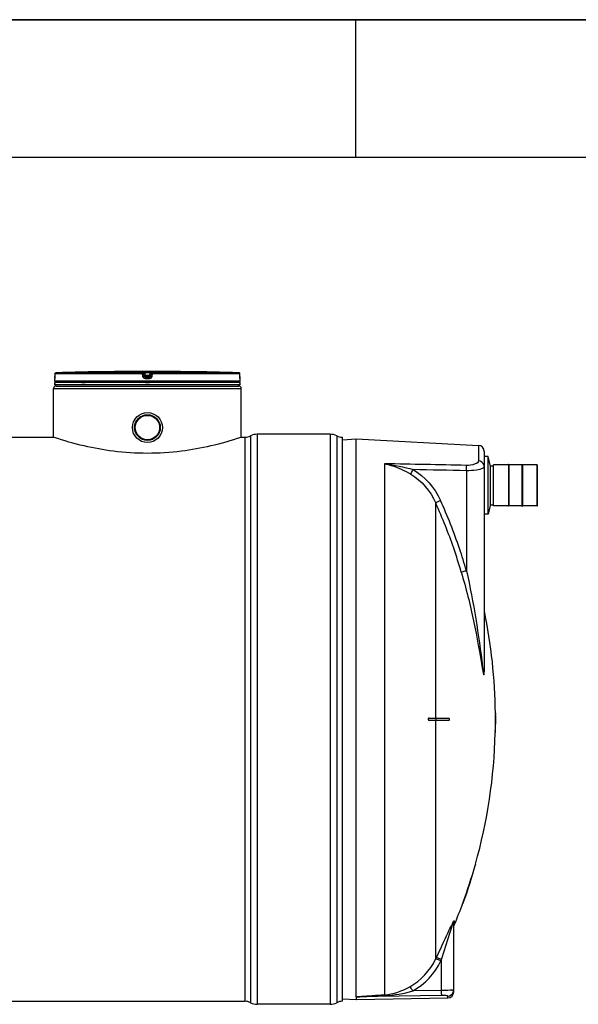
# Model space of a CAD drawing. Header units: millimetres. Extents: x 0 to 297, y 0 to 210.
# Tile 18 of 31: x 124 to 165, y 139 to 210. Entities that reach past the tile are written whole.
import ezdxf

# ---------------------------------------------------------------- set-up
doc = ezdxf.new("R2010")
doc.units = ezdxf.units.MM
doc.header["$LTSCALE"] = 16.335
doc.layers.get('0').update_dxf_attribs({"linetype": 'CONTINUOUS'})
for name, color, linetype in [('01_GLOBAL', 7, 'CONTINUOUS'), ('08_SURFACES', 7, 'CONTINUOUS'), ('AXES_REF', 7, 'CONTINUOUS')]:
    doc.layers.add(name, color=color, linetype=linetype)

# ---------------------------------------------------------------- blocks, each defined once
blk = doc.blocks.new('MARGEA4_BL0', base_point=(148.514, 105.014))
at = {"color": 7, "linetype": 'Continuous'}
for p, q in [((297.014, 210.014), (0.014, 210.014)), ((148.514, 210.014), (148.514, 200.014)), ((287.014, 200.014), (10.014, 200.014))]:
    blk.add_line(p, q, dxfattribs=at)

msp = doc.modelspace()

# ---------------------------------------------------------------- linework, layer by layer
at = {"color": 7, "linetype": 'Continuous'}
for p, q in [((0, 210), (297, 210)), ((126.723, 184.322), (126.722, 184.123)), ((130.688, 184.481), (130.511, 184.479)), ((130.637, 184.481), (130.614, 184.48)), ((130.688, 184.481), (130.687, 184.481)), ((130.688, 184.481), (130.688, 184.481)), ((136.177, 184.481), (136.176, 184.481)), ((136.353, 184.479), (136.177, 184.481)), ((136.183, 184.481), (136.177, 184.481)), ((136.238, 184.48), (136.183, 184.481)), ((136.263, 184.48), (136.238, 184.48)), ((140.142, 184.112), (140.141, 184.322)), ((126.714, 183.789), (126.714, 183.968)), ((140.15, 183.7), (126.714, 183.7)), ((126.714, 183.524), (126.714, 183.7)), ((126.719, 184.009), (126.718, 184.001)), ((126.72, 184.028), (126.719, 184.018)), ((126.719, 184.018), (126.719, 184.009)), ((126.721, 184.063), (126.72, 184.051)), ((126.72, 184.051), (126.72, 184.039)), ((126.72, 184.039), (126.72, 184.028)), ((126.722, 184.123), (126.721, 184.107)), ((126.721, 184.107), (126.721, 184.092)), ((126.721, 184.092), (126.721, 184.077)), ((126.721, 184.077), (126.721, 184.063)), ((126.749, 183.7), (126.749, 183.704)), ((140.114, 183.7), (140.114, 183.704)), ((140.142, 184.101), (140.142, 184.116)), ((140.142, 184.087), (140.142, 184.105)), ((140.143, 184.073), (140.142, 184.091)), ((140.143, 184.061), (140.143, 184.077)), ((140.143, 184.049), (140.143, 184.064)), ((140.144, 184.038), (140.143, 184.052)), ((140.144, 184.027), (140.144, 184.041)), ((140.144, 184.018), (140.144, 184.03)), ((140.145, 184.01), (140.144, 184.021)), ((140.145, 184.003), (140.145, 184.012)), ((140.145, 183.998), (140.145, 184.005)), ((140.146, 183.994), (140.145, 184)), ((140.146, 183.991), (140.146, 183.995)), ((140.15, 183.789), (140.15, 183.968)), ((140.15, 183.524), (140.15, 183.7)), ((140.15, 183.524), (126.714, 183.524)), ((126.802, 183.435), (126.802, 183.524)), ((126.802, 183.435), (140.061, 183.435)), ((140.061, 183.435), (140.061, 183.524)), ((84.109, 179.723), (126.626, 179.723)), ((126.653, 179.714), (126.626, 179.723)), ((140.238, 179.723), (140.21, 179.714)), ((140.238, 179.723), (140.503, 179.723)), ((146.691, 179.944), (141.387, 179.944)), ((147.575, 138.815), (147.575, 179.723)), ((147.577, 179.546), (148.582, 179.599)), ((148.582, 179.599), (157.445, 179.135)), ((148.582, 139.131), (148.582, 179.599)), ((157.864, 178.693), (157.864, 162.92)), ((158.288, 177.706), (158.288, 174.767)), ((158.288, 177.651), (158.535, 177.651)), ((158.535, 174.769), (158.535, 177.704)), ((159.623, 177.713), (158.544, 177.713)), ((159.658, 177.748), (159.623, 177.748)), ((159.623, 177.748), (159.623, 174.725)), ((159.658, 177.748), (159.658, 174.725)), ((160.595, 177.713), (159.658, 177.713)), ((160.595, 177.748), (160.63, 177.748)), ((160.595, 177.748), (160.595, 174.725)), ((160.63, 177.748), (160.63, 174.725)), ((161.709, 177.713), (160.63, 177.713)), ((161.717, 174.769), (161.717, 177.704)), ((158.288, 174.822), (158.535, 174.822)), ((159.623, 174.76), (158.544, 174.76)), ((159.658, 174.725), (159.623, 174.725)), ((160.595, 174.76), (159.658, 174.76)), ((160.595, 174.725), (160.63, 174.725)), ((161.709, 174.76), (160.63, 174.76)), ((155.654, 139.496), (155.654, 144.493)), ((146.691, 138.594), (141.387, 138.594)), ((147.577, 138.991), (148.583, 138.938)), ((148.583, 139.128), (148.583, 138.938)), ((148.59, 138.938), (155.219, 139.054))]:
    msp.add_line(p, q, dxfattribs=at)
at = {"color": 9, "linetype": 'Continuous'}
for p, q in [((126.723, 184.321), (126.722, 184.123)), ((126.723, 184.321), (126.723, 184.322)), ((133.084, 184.321), (126.723, 184.321)), ((133.088, 184.41), (126.809, 184.41)), ((133.109, 184.123), (133.084, 184.321)), ((133.088, 184.41), (133.088, 184.479)), ((133.176, 184.332), (133.176, 184.402)), ((133.201, 184.203), (133.176, 184.402)), ((133.201, 184.134), (133.176, 184.332)), ((133.267, 184.481), (133.267, 184.392)), ((133.267, 184.481), (133.432, 184.481)), ((133.289, 184.215), (133.267, 184.392)), ((133.597, 184.392), (133.267, 184.392)), ((133.432, 184.481), (133.597, 184.481)), ((133.597, 184.392), (133.575, 184.215)), ((133.597, 184.481), (133.597, 184.392)), ((133.687, 184.402), (133.662, 184.203)), ((133.687, 184.332), (133.662, 184.134)), ((133.687, 184.402), (133.687, 184.332)), ((133.78, 184.321), (133.754, 184.123)), ((133.775, 184.479), (133.775, 184.41)), ((140.055, 184.41), (133.775, 184.41)), ((140.141, 184.321), (133.78, 184.321)), ((136.176, 184.481), (136.176, 184.481)), ((140.141, 184.321), (140.141, 184.322)), ((140.142, 184.123), (140.141, 184.321)), ((126.715, 183.968), (126.714, 183.968)), ((140.15, 183.789), (126.714, 183.789)), ((126.722, 184.123), (126.722, 184.123)), ((126.749, 183.704), (126.778, 183.704)), ((128.665, 183.704), (128.907, 183.704)), ((133.201, 184.203), (133.201, 184.134)), ((133.201, 184.203), (133.202, 184.197)), ((133.432, 183.968), (133.287, 183.968)), ((133.288, 184.126), (133.289, 184.126)), ((133.575, 184.215), (133.289, 184.215)), ((133.289, 184.215), (133.289, 184.056)), ((133.575, 184.126), (133.289, 184.126)), ((133.432, 184.056), (133.289, 184.056)), ((133.29, 183.704), (133.573, 183.704)), ((133.575, 184.056), (133.432, 184.056)), ((133.577, 183.968), (133.432, 183.968)), ((133.575, 184.056), (133.575, 184.215)), ((133.576, 184.126), (133.575, 184.126)), ((133.662, 184.203), (133.662, 184.197)), ((133.662, 184.134), (133.662, 184.203)), ((140.086, 183.704), (140.114, 183.704)), ((140.142, 184.123), (140.142, 184.123)), ((140.15, 183.968), (140.148, 183.968)), ((140.503, 179.723), (140.503, 138.815)), ((140.919, 179.827), (140.919, 138.711)), ((141.387, 179.944), (141.387, 138.594)), ((146.691, 179.944), (146.691, 138.594)), ((147.159, 179.827), (147.159, 138.711)), ((157.445, 179.135), (157.445, 178.019)), ((150.639, 177.802), (150.639, 139.288)), ((156.573, 177.297), (156.573, 170.048)), ((158.544, 174.76), (158.544, 177.713)), ((161.709, 174.76), (161.709, 177.713)), ((154.332, 174.984), (154.364, 174.914)), ((154.332, 174.984), (154.364, 174.914)), ((157.873, 162.879), (157.873, 167.127)), ((155.688, 144.659), (155.688, 144.334)), ((154.332, 141.868), (154.377, 141.96)), ((154.342, 141.888), (154.377, 141.96)), ((154.725, 141.746), (154.77, 141.84)), ((154.735, 141.767), (154.77, 141.84)), ((154.77, 139.601), (154.77, 141.84)), ((154.77, 139.601), (152.681, 139.564)), ((148.59, 139.129), (148.583, 139.128)), ((154.778, 139.24), (148.59, 139.129)), ((148.59, 138.938), (148.59, 139.129)), ((155.219, 139.054), (155.219, 139.189))]:
    msp.add_line(p, q, dxfattribs=at)
at = {"color": 7, "linetype": 'Continuous'}
for points in [[(130.614, 184.48), (130.587, 184.48), (130.573, 184.48), (130.558, 184.48)], [(130.687, 184.481), (130.647, 184.481), (130.637, 184.481)], [(126.718, 184.001), (126.718, 183.995), (126.718, 183.992), (126.718, 183.99), (126.718, 183.988), (126.717, 183.986), (126.717, 183.985), (126.717, 183.984), (126.717, 183.983)], [(140.146, 183.984), (140.146, 183.984), (140.146, 183.983), (140.146, 183.983), (140.146, 183.983), (140.146, 183.983), (140.146, 183.984), (140.146, 183.985), (140.146, 183.987), (140.146, 183.989), (140.146, 183.991)], [(148.582, 139.131), (148.582, 139.131), (148.583, 139.13), (148.583, 139.13), (148.583, 139.129), (148.583, 139.129), (148.583, 139.128)]]:
    msp.add_lwpolyline(points, dxfattribs=at)
at = {"color": 9, "linetype": 'Continuous'}
msp.add_lwpolyline([(157.873, 162.879), (157.871, 162.883), (157.869, 162.888), (157.868, 162.892), (157.866, 162.897), (157.865, 162.902), (157.865, 162.906), (157.864, 162.911), (157.864, 162.915), (157.864, 162.92)], dxfattribs=at)
at = {"color": 7, "linetype": 'Continuous'}
for radius in [1.087, 0.933]:
    msp.add_circle((133.432, 180.43), radius, dxfattribs=at)
for centre, radius, start, end in [((126.811, 184.321), 0.0884, 91.48637, 179.62893), ((133.432, -70.83), 255.326, 90.65549, 91.48637), ((133.432, -70.827), 255.323, 89.3842, 90.6158), ((133.432, -70.827), 255.323, 88.51363, 89.34452), ((140.052, 184.321), 0.0884, 0.47139, 88.50968), ((126.802, 183.968), 0.0884, 162.87448, 180), ((126.802, 183.789), 0.0884, 180, 235.73564), ((126.772, 183.704), 0.023, 148.62171, 180), ((140.061, 183.789), 0.0884, 304.26436, 360), ((140.091, 183.704), 0.023, 0, 31.37829), ((140.061, 183.968), 0.0884, 0, 17.12565), ((140.503, 180.607), 0.884, 270, 298.07249), ((141.387, 178.949), 0.994, 90, 118.07249), ((146.691, 178.949), 0.994, 61.92751, 90), ((147.575, 180.607), 0.884, 241.92751, 270), ((157.422, 178.693), 0.442, 0, 87), ((158.544, 177.704), 0.00884, 90, 180), ((161.709, 177.704), 0.00884, 0, 90), ((158.544, 174.769), 0.00884, 180, 270), ((161.709, 174.769), 0.00884, 270, 360), ((155.212, 139.496), 0.442, 271, 360), ((140.503, 137.931), 0.884, 61.92751, 90), ((141.387, 139.588), 0.994, 241.92751, 270), ((146.691, 139.588), 0.994, 270, 298.07249), ((147.575, 137.931), 0.884, 90, 118.07249)]:
    msp.add_arc(centre, radius, start, end, dxfattribs=at)
at = {"color": 9, "linetype": 'Continuous'}
for centre, radius, start, end in [((126.811, 184.323), 0.0872, 111.89615, 113.75107), ((126.811, 184.321), 0.0884, 106.34007, 111.88872), ((126.811, 184.321), 0.0892, 102.40753, 106.3459), ((126.811, 184.321), 0.0891, 98.98398, 102.40912), ((126.811, 184.322), 0.0877, 91.51272, 99.00012), ((140.052, 184.322), 0.0877, 81.1124, 88.48797), ((140.052, 184.321), 0.089, 79.42687, 81.12919), ((140.052, 184.321), 0.0892, 73.84944, 79.42649), ((140.052, 184.321), 0.0889, 72.25551, 73.84867), ((140.053, 184.322), 0.0878, 65.31722, 72.26949), ((140.052, 184.322), 0.0878, 58.46483, 65.29406), ((126.804, 183.968), 0.0884, 169.25754, 179.96117), ((123.698, 184.137), 3.024, 357.85236, 359.726), ((134.15, 177.312), 6.957, 97.11147, 97.47559), ((132.713, 177.312), 6.957, 82.52441, 82.88853), ((143.209, 184.138), 3.067, 180.28324, 182.05321), ((140.06, 183.968), 0.0884, 0.03872, 10.74603), ((120.564, 159.616), 37.489, 18.71813, 24.46984), ((120.596, 159.631), 37.065, 18.95632, 24.35031), ((120.618, 159.64), 37.042, 16.15397, 18.95452), ((120.588, 159.625), 37.464, 16.15397, 18.7161), ((162.086, 141.168), 7.315, 152.97971, 154.05481), ((160.727, 142.477), 5.484, 159.72675, 160.85326), ((158.926, 142.777), 3.769, 152.0081, 152.94282), ((155.363, 143.448), 3.836, 272.3448, 273.0337), ((155.215, 139.628), 0.438, 339.67961, 345.1144), ((155.212, 139.629), 0.442, 345.10838, 352.48322), ((155.22, 139.628), 0.434, 352.46954, 359.97748)]:
    msp.add_arc(centre, radius, start, end, dxfattribs=at)
for points in [[(126.723, 184.321), (126.723, 184.354), (126.746, 184.389), (126.776, 184.402)], [(133.088, 184.479), (133.127, 184.479), (133.171, 184.44), (133.176, 184.402)], [(133.088, 184.41), (133.127, 184.41), (133.171, 184.371), (133.176, 184.332)], [(133.775, 184.479), (133.736, 184.479), (133.692, 184.44), (133.687, 184.402)], [(133.687, 184.332), (133.692, 184.371), (133.736, 184.41), (133.775, 184.41)], [(140.141, 184.321), (140.141, 184.35), (140.123, 184.382), (140.098, 184.397)], [(133.289, 184.056), (133.25, 184.056), (133.206, 184.095), (133.201, 184.134)], [(133.662, 184.134), (133.658, 184.095), (133.614, 184.056), (133.575, 184.056)], [(157.849, 177.707), (157.805, 177.871), (157.615, 178.01), (157.445, 178.019)], [(156.557, 177.686), (154.584, 177.726), (152.612, 177.765), (150.639, 177.802)], [(150.639, 177.802), (151.339, 177.726), (152.033, 177.577), (152.709, 177.376)], [(152.709, 177.376), (153.569, 176.879), (154.274, 176.049), (154.686, 175.144)], [(156.573, 177.297), (155.285, 177.324), (153.997, 177.35), (152.709, 177.376)], [(157.864, 177.602), (157.864, 177.637), (157.859, 177.673), (157.849, 177.707)], [(152.534, 177.045), (153.321, 176.585), (153.961, 175.817), (154.332, 174.984)], [(155.654, 144.493), (155.654, 144.547), (155.66, 144.611), (155.699, 144.648)], [(152.474, 139.871), (153.268, 140.314), (153.938, 141.048), (154.332, 141.868)], [(152.681, 139.564), (153.552, 140.048), (154.29, 140.849), (154.725, 141.746)], [(150.639, 139.288), (151.279, 139.33), (151.914, 139.558), (152.474, 139.871)], [(150.656, 139.228), (151.339, 139.256), (152.023, 139.376), (152.681, 139.564)], [(155.219, 139.189), (155.385, 139.191), (155.569, 139.32), (155.626, 139.475)]]:
    msp.add_open_spline(points, degree=3, dxfattribs=at)
for points, knots in [([(133.084, 184.321), (133.084, 184.342), (133.091, 184.366), (133.08, 184.406), (133.088, 184.41)], [0, 0, 0, 0, 0.696676, 1, 1, 1, 1]), ([(133.084, 184.321), (133.096, 184.323), (133.117, 184.326), (133.147, 184.327), (133.161, 184.334), (133.176, 184.33), (133.176, 184.332)], [0, 0, 0, 0, 0.377925, 0.702743, 0.921906, 1, 1, 1, 1]), ([(133.088, 184.479), (133.088, 184.484), (133.117, 184.475), (133.144, 184.484), (133.203, 184.48), (133.244, 184.481), (133.267, 184.481)], [0, 0, 0, 0, 0.076793, 0.294399, 0.618544, 1, 1, 1, 1]), ([(133.176, 184.402), (133.176, 184.404), (133.191, 184.398), (133.214, 184.402), (133.246, 184.394), (133.267, 184.392)], [0, 0, 0, 0, 0.078331, 0.297814, 1, 1, 1, 1]), ([(133.597, 184.481), (133.62, 184.481), (133.66, 184.48), (133.72, 184.484), (133.747, 184.475), (133.775, 184.484), (133.775, 184.479)], [0, 0, 0, 0, 0.38169, 0.705926, 0.923307, 1, 1, 1, 1]), ([(133.597, 184.392), (133.618, 184.394), (133.65, 184.402), (133.673, 184.398), (133.687, 184.404), (133.687, 184.402)], [0, 0, 0, 0, 0.703406, 0.922256, 1, 1, 1, 1]), ([(133.78, 184.321), (133.768, 184.323), (133.747, 184.326), (133.716, 184.327), (133.702, 184.334), (133.687, 184.33), (133.687, 184.332)], [0, 0, 0, 0, 0.377925, 0.702743, 0.921906, 1, 1, 1, 1]), ([(133.78, 184.321), (133.78, 184.342), (133.772, 184.366), (133.783, 184.406), (133.775, 184.41)], [0, 0, 0, 0, 0.696676, 1, 1, 1, 1]), ([(126.72, 184.024), (126.719, 184.01), (126.713, 183.998), (126.72, 183.968), (126.715, 183.968)], [0, 0, 0, 0, 0.737028, 1, 1, 1, 1]), ([(133.109, 184.123), (133.131, 184.125), (133.161, 184.133), (133.188, 184.13), (133.2, 184.136), (133.201, 184.134)], [0, 0, 0, 0, 0.703014, 0.921992, 1, 1, 1, 1]), ([(133.287, 183.968), (133.245, 183.968), (133.158, 183.999), (133.114, 184.081), (133.109, 184.123)], [0, 0, 0, 0, 0.499748, 1, 1, 1, 1]), ([(133.245, 184.209), (133.234, 184.208), (133.225, 184.202), (133.201, 184.207), (133.201, 184.203)], [0, 0, 0, 0, 0.730974, 1, 1, 1, 1]), ([(133.287, 183.968), (133.287, 183.988), (133.293, 184.015), (133.283, 184.049), (133.289, 184.056)], [0, 0, 0, 0, 0.697837, 1, 1, 1, 1]), ([(133.577, 183.968), (133.577, 183.988), (133.571, 184.015), (133.58, 184.049), (133.575, 184.056)], [0, 0, 0, 0, 0.697838, 1, 1, 1, 1]), ([(133.754, 184.123), (133.749, 184.081), (133.706, 183.999), (133.619, 183.968), (133.577, 183.968)], [0, 0, 0, 0, 0.498891, 1, 1, 1, 1]), ([(133.662, 184.203), (133.662, 184.207), (133.639, 184.202), (133.629, 184.208), (133.619, 184.209)], [0, 0, 0, 0, 0.269026, 1, 1, 1, 1]), ([(133.754, 184.123), (133.733, 184.125), (133.703, 184.133), (133.675, 184.13), (133.664, 184.136), (133.662, 184.134)], [0, 0, 0, 0, 0.703014, 0.921992, 1, 1, 1, 1]), ([(140.148, 183.968), (140.143, 183.968), (140.151, 184), (140.144, 184.013), (140.144, 184.028)], [0, 0, 0, 0, 0.262647, 1, 1, 1, 1]), ([(157.445, 178.019), (157.445, 177.907), (157.079, 177.694), (156.775, 177.682), (156.557, 177.686)], [0, 0, 0, 0, 0.338359, 1, 1, 1, 1]), ([(150.639, 177.802), (150.802, 177.768), (151.464, 177.598), (152.09, 177.306), (152.534, 177.045)], [0, 0, 0, 0, 0.244546, 1, 1, 1, 1]), ([(152.534, 177.045), (152.542, 177.064), (152.596, 177.177), (152.657, 177.286), (152.709, 177.376)], [0, 0, 0, 0, 0.163359, 1, 1, 1, 1]), ([(156.573, 177.297), (156.573, 177.338), (156.573, 177.467), (156.574, 177.599), (156.557, 177.686)], [0, 0, 0, 0, 0.315006, 1, 1, 1, 1]), ([(157.764, 177.482), (157.625, 177.4), (157.217, 177.318), (156.816, 177.293), (156.573, 177.297)], [0, 0, 0, 0, 0.398951, 1, 1, 1, 1]), ([(157.864, 177.602), (157.864, 177.566), (157.823, 177.518), (157.779, 177.49), (157.764, 177.482)], [0, 0, 0, 0, 0.672409, 1, 1, 1, 1]), ([(154.332, 174.984), (154.348, 174.991), (154.466, 175.044), (154.584, 175.098), (154.686, 175.144)], [0, 0, 0, 0, 0.130533, 1, 1, 1, 1]), ([(156.197, 169.946), (156.214, 169.949), (156.34, 169.982), (156.464, 170.017), (156.573, 170.048)], [0, 0, 0, 0, 0.130961, 1, 1, 1, 1]), ([(156.573, 170.048), (156.828, 168.89), (157.287, 166.57), (157.593, 164.226), (157.743, 163.059)], [0, 0, 0, 0, 0.50198, 1, 1, 1, 1]), ([(156.197, 169.946), (156.536, 168.775), (157.146, 166.433), (157.536, 164.046), (157.743, 162.866)], [0, 0, 0, 0, 0.504279, 1, 1, 1, 1]), ([(157.743, 163.059), (157.765, 162.885), (157.819, 162.239), (157.864, 162.792), (157.864, 162.92)], [0, 0, 0, 0, 0.578658, 1, 1, 1, 1]), ([(157.743, 162.866), (157.766, 162.736), (157.866, 162.225), (157.873, 162.747), (157.873, 162.879)], [0, 0, 0, 0, 0.49922, 1, 1, 1, 1]), ([(154.377, 141.96), (154.67, 142.568), (155.043, 143.373), (155.415, 144.178), (155.508, 144.368)], [0, 0, 0, 0, 0.761227, 1, 1, 1, 1]), ([(154.77, 141.84), (154.966, 142.452), (155.221, 143.265), (155.477, 144.078), (155.546, 144.276)], [0, 0, 0, 0, 0.754541, 1, 1, 1, 1]), ([(155.582, 144.378), (155.591, 144.4), (155.592, 144.427), (155.654, 144.514), (155.654, 144.493)], [0, 0, 0, 0, 0.531399, 1, 1, 1, 1]), ([(155.598, 144.545), (155.61, 144.568), (155.618, 144.595), (155.688, 144.683), (155.688, 144.659)], [0, 0, 0, 0, 0.524126, 1, 1, 1, 1]), ([(154.725, 141.746), (154.642, 141.785), (154.523, 141.822), (154.372, 141.891), (154.332, 141.868)], [0, 0, 0, 0, 0.666101, 1, 1, 1, 1]), ([(154.77, 141.84), (154.687, 141.878), (154.567, 141.915), (154.416, 141.984), (154.377, 141.96)], [0, 0, 0, 0, 0.665943, 1, 1, 1, 1]), ([(148.582, 139.131), (148.743, 139.171), (149.087, 139.172), (149.77, 139.236), (150.291, 139.265), (150.639, 139.288)], [0, 0, 0, 0, 0.241317, 0.493368, 1, 1, 1, 1]), ([(150.656, 139.228), (150.653, 139.241), (150.661, 139.251), (150.641, 139.275), (150.64, 139.272)], [0, 0, 0, 0, 0.817511, 1, 1, 1, 1]), ([(152.681, 139.564), (152.64, 139.634), (152.572, 139.734), (152.51, 139.848), (152.474, 139.871)], [0, 0, 0, 0, 0.658849, 1, 1, 1, 1]), ([(155.52, 139.615), (155.474, 139.613), (155.223, 139.606), (154.973, 139.603), (154.77, 139.601)], [0, 0, 0, 0, 0.187344, 1, 1, 1, 1]), ([(154.778, 139.24), (154.777, 139.254), (154.774, 139.374), (154.772, 139.495), (154.77, 139.601)], [0, 0, 0, 0, 0.111817, 1, 1, 1, 1]), ([(155.654, 139.627), (155.654, 139.62), (155.607, 139.626), (155.588, 139.619), (155.566, 139.617)], [0, 0, 0, 0, 0.257506, 1, 1, 1, 1]), ([(148.59, 139.129), (148.592, 139.144), (148.658, 139.127), (148.725, 139.144), (148.843, 139.145), (148.969, 139.153), (149.142, 139.161), (149.358, 139.172), (149.704, 139.187), (150.136, 139.206), (150.483, 139.22), (150.656, 139.228)], [0, 0, 0, 0, 0.022418, 0.060863, 0.121006, 0.184015, 0.246431, 0.37188, 0.497418, 0.748651, 1, 1, 1, 1]), ([(155.219, 139.189), (155.219, 139.201), (155.161, 139.216), (155.034, 139.239), (154.883, 139.242), (154.778, 139.24)], [0, 0, 0, 0, 0.083923, 0.293432, 1, 1, 1, 1])]:
    msp.add_open_spline(points, degree=3, knots=knots, dxfattribs=at)
at = {"color": 7, "linetype": 'Continuous'}
for points in [[(133.202, 184.197), (133.209, 184.161), (133.251, 184.126), (133.288, 184.126)], [(133.662, 184.197), (133.654, 184.161), (133.613, 184.126), (133.576, 184.126)]]:
    msp.add_open_spline(points, degree=3, dxfattribs=at)
msp.add_open_spline([(140.21, 179.714), (139.492, 179.475), (138.071, 179.07), (135.804, 178.658), (133.432, 178.503), (131.06, 178.658), (128.792, 179.07), (127.372, 179.475), (126.653, 179.714)], degree=3, knots=[0, 0, 0, 0, 0.164467, 0.320416, 0.5, 0.679584, 0.835533, 1, 1, 1, 1], dxfattribs=at)
at = {"layer": '01_GLOBAL', "color": 9, "linetype": 'Continuous'}
msp.add_line((126.626, 183.258), (140.238, 183.258), dxfattribs=at)
at = {"layer": '01_GLOBAL', "color": 7, "linetype": 'Continuous'}
for p, q in [((126.626, 179.723), (126.626, 183.258)), ((126.802, 183.435), (140.061, 183.435)), ((140.238, 179.723), (140.238, 183.258))]:
    msp.add_line(p, q, dxfattribs=at)
for centre, start, end in [((126.802, 183.258), 90, 180), ((140.061, 183.258), 0, 90)]:
    msp.add_arc(centre, 0.177, start, end, dxfattribs=at)
at = {"layer": '08_SURFACES', "color": 9, "linetype": 'Continuous'}
for p, q in [((154.332, 174.984), (154.332, 159.357)), ((154.348, 159.357), (154.348, 159.18)), ((158.675, 159.622), (158.693, 159.622)), ((154.332, 159.18), (154.332, 141.868)), ((158.667, 158.385), (158.684, 158.385)), ((157.217, 148.662), (157.199, 148.662)), ((156.36, 146.01), (156.341, 146.01))]:
    msp.add_line(p, q, dxfattribs=at)
at = {"layer": '08_SURFACES', "color": 7, "linetype": 'Continuous'}
for p, q in [((153.864, 159.357), (155.284, 159.357)), ((158.654, 159.357), (158.694, 159.357)), ((158.674, 159.711), (158.692, 159.711)), ((158.674, 159.711), (158.675, 159.622)), ((158.693, 159.622), (158.692, 159.711)), ((155.284, 159.18), (153.864, 159.18)), ((158.654, 159.18), (158.694, 159.18)), ((158.667, 158.385), (158.665, 158.296)), ((158.665, 158.296), (158.682, 158.296)), ((158.682, 158.296), (158.684, 158.385)), ((157.224, 148.75), (157.199, 148.662)), ((157.202, 148.673), (157.199, 148.662)), ((157.209, 148.696), (157.202, 148.673)), ((157.217, 148.662), (157.242, 148.748)), ((157.224, 148.75), (157.242, 148.75)), ((157.242, 148.749), (157.242, 148.75)), ((156.341, 146.01), (156.309, 145.921)), ((156.309, 145.922), (156.309, 145.921)), ((156.309, 145.921), (156.328, 145.921)), ((156.311, 145.928), (156.31, 145.924)), ((156.316, 145.939), (156.311, 145.928)), ((156.328, 145.921), (156.349, 145.979)), ((156.349, 145.979), (156.36, 146.01))]:
    msp.add_line(p, q, dxfattribs=at)
for points in [[(157.217, 148.662), (157.222, 148.677), (157.226, 148.692), (157.23, 148.706), (157.233, 148.719), (157.237, 148.73)], [(157.239, 148.738), (157.241, 148.745), (157.242, 148.75)], [(156.341, 146.01), (156.337, 145.998), (156.333, 145.987), (156.329, 145.976), (156.325, 145.965), (156.321, 145.955), (156.316, 145.939)], [(156.328, 145.921), (156.328, 145.923), (156.33, 145.926), (156.332, 145.933)], [(156.335, 145.941), (156.339, 145.952), (156.344, 145.965), (156.349, 145.979)], [(156.349, 145.979), (156.354, 145.994), (156.36, 146.01)]]:
    msp.add_lwpolyline(points, dxfattribs=at)
for radius, start, end in [(38.804, 0.65259, 11.68403), (38.804, 0.13051, 0.52207), (38.822, 0.13046, 0.52183), (38.822, 359.86954, 0.21743), (38.804, 358.69474, 359.86949), (38.822, 358.69534, 359.86954), (38.804, 344.27202, 358.56419), (38.804, 340.02034, 344.13634), (38.822, 340.02983, 344.14375), (38.804, 337.36465, 339.88146)]:
    msp.add_arc((119.872, 159.269), radius, start, end, dxfattribs=at)
for points in [[(153.826, 159.344), (153.781, 159.311), (153.808, 159.18), (153.864, 159.18)], [(155.284, 159.357), (155.343, 159.357), (155.343, 159.18), (155.284, 159.18)]]:
    msp.add_open_spline(points, degree=3, dxfattribs=at)
for points, knots in [([(153.887, 159.18), (153.851, 159.18), (153.783, 159.263), (153.847, 159.357), (153.887, 159.357)], [0, 0, 0, 0, 0.472816, 1, 1, 1, 1]), ([(153.864, 159.357), (153.858, 159.357), (153.844, 159.354), (153.832, 159.348), (153.826, 159.344)], [0, 0, 0, 0, 0.468451, 1, 1, 1, 1]), ([(158.651, 159.301), (158.651, 159.275), (158.663, 159.248), (158.64, 159.18), (158.654, 159.18)], [0, 0, 0, 0, 0.652772, 1, 1, 1, 1]), ([(158.654, 159.357), (158.649, 159.357), (158.657, 159.326), (158.651, 159.314), (158.651, 159.301)], [0, 0, 0, 0, 0.286516, 1, 1, 1, 1]), ([(158.672, 159.18), (158.662, 159.18), (158.678, 159.228), (158.662, 159.269), (158.678, 159.309), (158.662, 159.357), (158.672, 159.357)], [0, 0, 0, 0, 0.156581, 0.500104, 0.843522, 1, 1, 1, 1])]:
    msp.add_open_spline(points, degree=3, knots=knots, dxfattribs=at)
at = {"layer": 'AXES_REF', "color": 7, "linetype": 'Continuous'}
for p, q in [((158.15, 178.325), (157.864, 178.325)), ((158.15, 174.148), (158.15, 178.325)), ((158.288, 177.706), (158.15, 178.325)), ((158.288, 174.767), (158.15, 174.148)), ((158.15, 174.148), (157.864, 174.148)), ((84.109, 138.815), (140.503, 138.815))]:
    msp.add_line(p, q, dxfattribs=at)
for radius in [0.928, 0.884]:
    msp.add_circle((133.432, 180.43), radius, dxfattribs=at)

# ---------------------------------------------------------------- block references
at = {"color": 7, "linetype": 'Continuous'}
msp.add_blockref('MARGEA4_BL0', (148.514, 105.014), dxfattribs=at)

doc.saveas('drawing.dxf')
